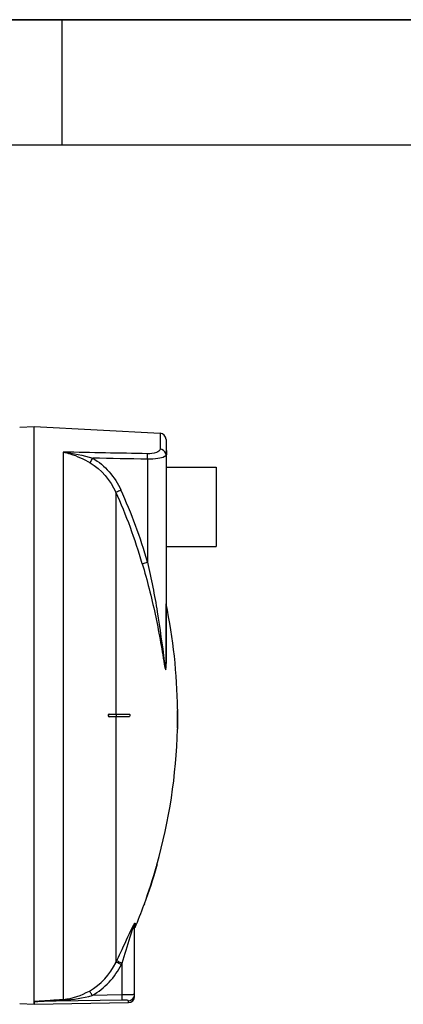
# Model space of a CAD drawing. Header units: millimetres. Extents: x 0 to 351, y 0 to 210.
# Tile 12 of 24: x 145 to 176, y 132 to 210. Entities that reach past the tile are written whole.
import ezdxf

# ---------------------------------------------------------------- set-up
doc = ezdxf.new("R2010")
doc.units = ezdxf.units.MM
doc.header["$LTSCALE"] = 16.335
doc.layers.get('0').update_dxf_attribs({"linetype": 'CONTINUOUS'})
doc.layers.add('08_SURFACES', color=7, linetype='CONTINUOUS')
doc.layers.add('AXES_REF', color=7, linetype='CONTINUOUS')

# ---------------------------------------------------------------- blocks, each defined once
blk = doc.blocks.new('MARGEA4_BL0', base_point=(148.514, 105.014))
at = {"color": 7, "linetype": 'Continuous'}
for p, q in [((297.014, 210.014), (0.014, 210.014)), ((148.514, 210.014), (148.514, 200.014)), ((287.014, 200.014), (10.014, 200.014))]:
    blk.add_line(p, q, dxfattribs=at)

msp = doc.modelspace()

# ---------------------------------------------------------------- linework, layer by layer
at = {"color": 7, "linetype": 'Continuous'}
for p, q in [((0, 210), (297, 210)), ((145.175, 177.558), (146.312, 177.618)), ((146.312, 177.618), (156.338, 177.092)), ((146.312, 131.836), (146.312, 177.618)), ((156.812, 176.593), (156.812, 158.748)), ((156.812, 175.718), (156.852, 175.718)), ((156.852, 175.718), (156.852, 175.359)), ((154.312, 132.249), (154.312, 137.902)), ((146.313, 131.833), (146.313, 131.618)), ((146.321, 131.618), (153.821, 131.749)), ((145.175, 131.677), (146.313, 131.618))]:
    msp.add_line(p, q, dxfattribs=at)
at = {"color": 9, "linetype": 'Continuous'}
for p, q in [((156.338, 177.092), (156.338, 175.83)), ((156.812, 175.618), (156.852, 175.618)), ((148.639, 175.584), (148.639, 132.013)), ((155.352, 175.013), (155.352, 166.813)), ((156.822, 158.702), (156.822, 163.508)), ((154.351, 138.09), (154.351, 137.722)), ((152.817, 134.932), (152.868, 135.036)), ((152.828, 134.955), (152.868, 135.036)), ((153.261, 134.794), (153.312, 134.9)), ((153.272, 134.818), (153.312, 134.9)), ((153.312, 132.368), (153.312, 134.9)), ((146.321, 131.833), (146.313, 131.833)), ((153.321, 131.96), (146.321, 131.833)), ((146.321, 131.618), (146.321, 131.833)), ((153.312, 132.368), (150.949, 132.325)), ((153.821, 131.749), (153.821, 131.901))]:
    msp.add_line(p, q, dxfattribs=at)
msp.add_lwpolyline([(156.822, 158.702), (156.82, 158.707), (156.818, 158.712), (156.817, 158.717), (156.815, 158.723), (156.814, 158.728), (156.813, 158.733), (156.813, 158.738), (156.812, 158.743), (156.812, 158.748)], dxfattribs=at)
at = {"color": 7, "linetype": 'Continuous'}
msp.add_lwpolyline([(146.312, 131.836), (146.312, 131.836), (146.312, 131.835), (146.313, 131.835), (146.313, 131.834), (146.313, 131.833), (146.313, 131.833)], dxfattribs=at)
for centre, start, end in [((156.312, 176.593), 0, 87), ((153.812, 132.249), 271, 360)]:
    msp.add_arc(centre, 0.5, start, end, dxfattribs=at)
at = {"color": 9, "linetype": 'Continuous'}
for centre, radius, start, end in [((114.59, 155.002), 42.439, 16.15947, 24.46631), ((114.624, 155.019), 41.961, 16.15947, 24.46631), ((153.816, 132.398), 0.496, 339.67205, 345.11442), ((153.813, 132.399), 0.5, 345.10838, 352.48322), ((153.821, 132.398), 0.491, 352.46954, 359.97748)]:
    msp.add_arc(centre, radius, start, end, dxfattribs=at)
for points, knots in [([(156.338, 175.83), (156.338, 175.704), (155.924, 175.462), (155.581, 175.448), (155.334, 175.454)], [0, 0, 0, 0, 0.338359, 1, 1, 1, 1]), ([(148.639, 175.584), (148.823, 175.547), (149.572, 175.354), (150.28, 175.023), (150.783, 174.729)], [0, 0, 0, 0, 0.244546, 1, 1, 1, 1]), ([(150.783, 174.729), (150.792, 174.75), (150.853, 174.877), (150.922, 175.001), (150.98, 175.103)], [0, 0, 0, 0, 0.163359, 1, 1, 1, 1]), ([(155.352, 175.013), (155.352, 175.06), (155.352, 175.206), (155.353, 175.355), (155.334, 175.454)], [0, 0, 0, 0, 0.315006, 1, 1, 1, 1]), ([(156.7, 175.222), (156.542, 175.13), (156.08, 175.037), (155.627, 175.009), (155.352, 175.013)], [0, 0, 0, 0, 0.398951, 1, 1, 1, 1]), ([(156.812, 175.359), (156.812, 175.318), (156.766, 175.264), (156.717, 175.232), (156.7, 175.222)], [0, 0, 0, 0, 0.672409, 1, 1, 1, 1]), ([(152.817, 172.397), (152.835, 172.405), (152.968, 172.465), (153.102, 172.525), (153.218, 172.578)], [0, 0, 0, 0, 0.130533, 1, 1, 1, 1]), ([(154.927, 166.697), (154.946, 166.701), (155.088, 166.738), (155.229, 166.777), (155.352, 166.813)], [0, 0, 0, 0, 0.130961, 1, 1, 1, 1]), ([(154.927, 166.697), (155.311, 165.373), (155.819, 163.371), (156.353, 160.689), (156.56, 159.349), (156.676, 158.688)], [0, 0, 0, 0, 0.504256, 0.754524, 1, 1, 1, 1]), ([(155.352, 166.813), (155.641, 165.502), (156.159, 162.878), (156.506, 160.226), (156.675, 158.905)], [0, 0, 0, 0, 0.50198, 1, 1, 1, 1]), ([(156.675, 158.905), (156.689, 158.802), (156.705, 158.652), (156.744, 158.446), (156.744, 158.361), (156.787, 158.277), (156.801, 158.342), (156.803, 158.385), (156.813, 158.534), (156.812, 158.65), (156.812, 158.748)], [0, 0, 0, 0, 0.289186, 0.428032, 0.549631, 0.576949, 0.608227, 0.666713, 0.728782, 1, 1, 1, 1]), ([(156.676, 158.688), (156.701, 158.541), (156.815, 157.963), (156.822, 158.552), (156.822, 158.702)], [0, 0, 0, 0, 0.499253, 1, 1, 1, 1]), ([(154.249, 137.961), (154.263, 137.987), (154.272, 138.017), (154.351, 138.116), (154.351, 138.09)], [0, 0, 0, 0, 0.524126, 1, 1, 1, 1]), ([(152.868, 135.036), (152.978, 135.265), (153.411, 136.17), (153.819, 137.087), (154.148, 137.76)], [0, 0, 0, 0, 0.253428, 1, 1, 1, 1]), ([(153.312, 134.9), (153.534, 135.593), (153.822, 136.513), (154.113, 137.433), (154.19, 137.656)], [0, 0, 0, 0, 0.754541, 1, 1, 1, 1]), ([(154.232, 137.771), (154.241, 137.798), (154.263, 137.831), (154.283, 137.949), (154.312, 137.91), (154.312, 137.902)], [0, 0, 0, 0, 0.450156, 0.873177, 1, 1, 1, 1]), ([(153.261, 134.794), (153.167, 134.838), (153.033, 134.88), (152.862, 134.958), (152.817, 134.932)], [0, 0, 0, 0, 0.666101, 1, 1, 1, 1]), ([(153.312, 134.9), (153.218, 134.944), (153.083, 134.985), (152.912, 135.063), (152.868, 135.036)], [0, 0, 0, 0, 0.665943, 1, 1, 1, 1]), ([(150.949, 132.325), (150.903, 132.405), (150.826, 132.518), (150.755, 132.647), (150.715, 132.673)], [0, 0, 0, 0, 0.658849, 1, 1, 1, 1]), ([(146.312, 131.836), (146.494, 131.881), (146.883, 131.882), (147.655, 131.954), (148.245, 131.987), (148.639, 132.013)], [0, 0, 0, 0, 0.24121, 0.493287, 1, 1, 1, 1]), ([(146.321, 131.833), (146.323, 131.851), (146.397, 131.831), (146.473, 131.85), (146.607, 131.852), (146.749, 131.861), (146.946, 131.87), (147.189, 131.882), (147.581, 131.899), (148.07, 131.92), (148.462, 131.937), (148.658, 131.945)], [0, 0, 0, 0, 0.022608, 0.060539, 0.12087, 0.183961, 0.24645, 0.371879, 0.497414, 0.748649, 1, 1, 1, 1]), ([(148.658, 131.945), (148.655, 131.96), (148.664, 131.972), (148.641, 131.999), (148.64, 131.996)], [0, 0, 0, 0, 0.817511, 1, 1, 1, 1]), ([(154.161, 132.384), (154.108, 132.381), (153.825, 132.373), (153.542, 132.37), (153.312, 132.368)], [0, 0, 0, 0, 0.187344, 1, 1, 1, 1]), ([(153.321, 131.96), (153.32, 131.975), (153.317, 132.111), (153.314, 132.247), (153.312, 132.368)], [0, 0, 0, 0, 0.111817, 1, 1, 1, 1]), ([(153.821, 131.901), (153.821, 131.915), (153.755, 131.932), (153.611, 131.958), (153.441, 131.962), (153.321, 131.96)], [0, 0, 0, 0, 0.083923, 0.293432, 1, 1, 1, 1]), ([(154.312, 132.397), (154.312, 132.384), (154.231, 132.399), (154.199, 132.385), (154.161, 132.384)], [0, 0, 0, 0, 0.257499, 1, 1, 1, 1])]:
    msp.add_open_spline(points, degree=3, knots=knots, dxfattribs=at)
for points in [[(156.796, 175.477), (156.745, 175.663), (156.531, 175.82), (156.338, 175.83)], [(155.334, 175.454), (153.102, 175.499), (150.87, 175.543), (148.639, 175.584)], [(148.639, 175.584), (149.431, 175.499), (150.217, 175.33), (150.98, 175.103)], [(150.98, 175.103), (151.954, 174.54), (152.752, 173.601), (153.218, 172.578)], [(155.352, 175.013), (153.895, 175.044), (152.437, 175.074), (150.98, 175.103)], [(156.812, 175.359), (156.812, 175.398), (156.807, 175.438), (156.796, 175.477)], [(150.783, 174.729), (151.674, 174.208), (152.397, 173.339), (152.817, 172.397)], [(154.312, 137.902), (154.312, 137.963), (154.319, 138.035), (154.363, 138.078)], [(154.148, 137.76), (154.18, 137.828), (154.214, 137.895), (154.249, 137.961)], [(154.19, 137.656), (154.204, 137.695), (154.217, 137.733), (154.232, 137.771)], [(150.715, 132.673), (151.613, 133.175), (152.371, 134.005), (152.817, 134.932)], [(150.949, 132.325), (151.935, 132.873), (152.769, 133.78), (153.261, 134.794)], [(148.639, 132.013), (149.363, 132.061), (150.081, 132.319), (150.715, 132.673)], [(148.658, 131.945), (149.431, 131.977), (150.205, 132.113), (150.949, 132.325)], [(153.821, 131.901), (154.009, 131.904), (154.216, 132.049), (154.281, 132.225)]]:
    msp.add_open_spline(points, degree=3, dxfattribs=at)
at = {"layer": '08_SURFACES', "color": 9, "linetype": 'Continuous'}
for p, q in [((152.817, 172.397), (152.817, 154.718)), ((152.817, 154.518), (152.817, 134.932)), ((152.835, 154.718), (152.835, 154.518)), ((157.73, 155.018), (157.75, 155.018)), ((157.721, 153.618), (157.741, 153.618)), ((156.081, 142.618), (156.06, 142.618)), ((155.111, 139.618), (155.09, 139.618))]:
    msp.add_line(p, q, dxfattribs=at)
at = {"layer": '08_SURFACES', "color": 7, "linetype": 'Continuous'}
for p, q in [((152.288, 154.718), (153.894, 154.718)), ((153.894, 154.518), (152.288, 154.518)), ((157.706, 154.718), (157.752, 154.718)), ((157.706, 154.518), (157.752, 154.518)), ((157.729, 155.118), (157.749, 155.118)), ((157.729, 155.118), (157.73, 155.018)), ((157.75, 155.018), (157.749, 155.118)), ((157.721, 153.618), (157.718, 153.518)), ((157.718, 153.518), (157.738, 153.518)), ((157.738, 153.518), (157.741, 153.618)), ((156.088, 142.718), (156.066, 142.637)), ((156.081, 142.618), (156.107, 142.71)), ((156.088, 142.718), (156.109, 142.718)), ((156.107, 142.71), (156.107, 142.708)), ((156.109, 142.716), (156.109, 142.718)), ((156.064, 142.631), (156.06, 142.618)), ((156.071, 142.656), (156.064, 142.631)), ((156.066, 142.637), (156.064, 142.63)), ((155.09, 139.618), (155.056, 139.525)), ((155.078, 139.527), (155.099, 139.585)), ((155.099, 139.585), (155.111, 139.618)), ((155.054, 139.519), (155.053, 139.518)), ((155.053, 139.518), (155.075, 139.518)), ((155.061, 139.538), (155.058, 139.531))]:
    msp.add_line(p, q, dxfattribs=at)
for points in [[(156.081, 142.618), (156.086, 142.636), (156.091, 142.653), (156.095, 142.669), (156.099, 142.683), (156.103, 142.695)], [(156.106, 142.705), (156.108, 142.712), (156.109, 142.716)], [(155.09, 139.618), (155.085, 139.605), (155.08, 139.592), (155.076, 139.579), (155.072, 139.567), (155.068, 139.556), (155.061, 139.538)], [(155.083, 139.54), (155.087, 139.552), (155.093, 139.567), (155.098, 139.583)], [(155.098, 139.583), (155.104, 139.6), (155.111, 139.618)], [(155.056, 139.525), (155.055, 139.521), (155.054, 139.519)], [(155.075, 139.518), (155.075, 139.519), (155.077, 139.523), (155.079, 139.53)]]:
    msp.add_lwpolyline(points, dxfattribs=at)
for radius, start, end in [(43.9, 0.65259, 11.68403), (43.9, 358.69474, 359.86949), (43.9, 0.13051, 0.52207), (43.92, 358.69534, 359.86954), (43.92, 0.13046, 0.52183), (43.92, 359.86954, 0.21743), (43.9, 344.27202, 358.56419), (43.9, 340.02034, 344.13634), (43.92, 340.02983, 344.14375), (43.9, 337.36465, 339.88146)]:
    msp.add_arc((113.832, 154.618), radius, start, end, dxfattribs=at)
msp.add_open_spline([(152.245, 154.703), (152.193, 154.666), (152.225, 154.518), (152.288, 154.518)], degree=3, dxfattribs=at)
for points, knots in [([(152.313, 154.518), (152.271, 154.518), (152.204, 154.618), (152.271, 154.718), (152.313, 154.718)], [0, 0, 0, 0, 0.499745, 1, 1, 1, 1]), ([(152.288, 154.718), (152.281, 154.718), (152.265, 154.714), (152.252, 154.707), (152.245, 154.703)], [0, 0, 0, 0, 0.468451, 1, 1, 1, 1]), ([(153.894, 154.718), (153.906, 154.718), (153.945, 154.675), (153.932, 154.61), (153.922, 154.518), (153.894, 154.518)], [0, 0, 0, 0, 0.16587, 0.630215, 1, 1, 1, 1]), ([(157.703, 154.654), (157.703, 154.625), (157.716, 154.594), (157.691, 154.518), (157.706, 154.518)], [0, 0, 0, 0, 0.652772, 1, 1, 1, 1]), ([(157.706, 154.718), (157.7, 154.718), (157.71, 154.683), (157.703, 154.669), (157.703, 154.654)], [0, 0, 0, 0, 0.286516, 1, 1, 1, 1]), ([(157.726, 154.518), (157.716, 154.518), (157.733, 154.572), (157.716, 154.618), (157.733, 154.664), (157.716, 154.718), (157.726, 154.718)], [0, 0, 0, 0, 0.156581, 0.500104, 0.843522, 1, 1, 1, 1])]:
    msp.add_open_spline(points, degree=3, knots=knots, dxfattribs=at)
at = {"layer": 'AXES_REF', "color": 7, "linetype": 'Continuous'}
for p, q in [((156.852, 174.378), (160.812, 174.378)), ((160.812, 174.378), (160.812, 168.078)), ((156.812, 168.078), (160.812, 168.078))]:
    msp.add_line(p, q, dxfattribs=at)

# ---------------------------------------------------------------- block references
at = {"color": 2, "linetype": 'Continuous'}
msp.add_blockref('MARGEA4_BL0', (148.514, 105.014), dxfattribs=at)

doc.saveas('drawing.dxf')
